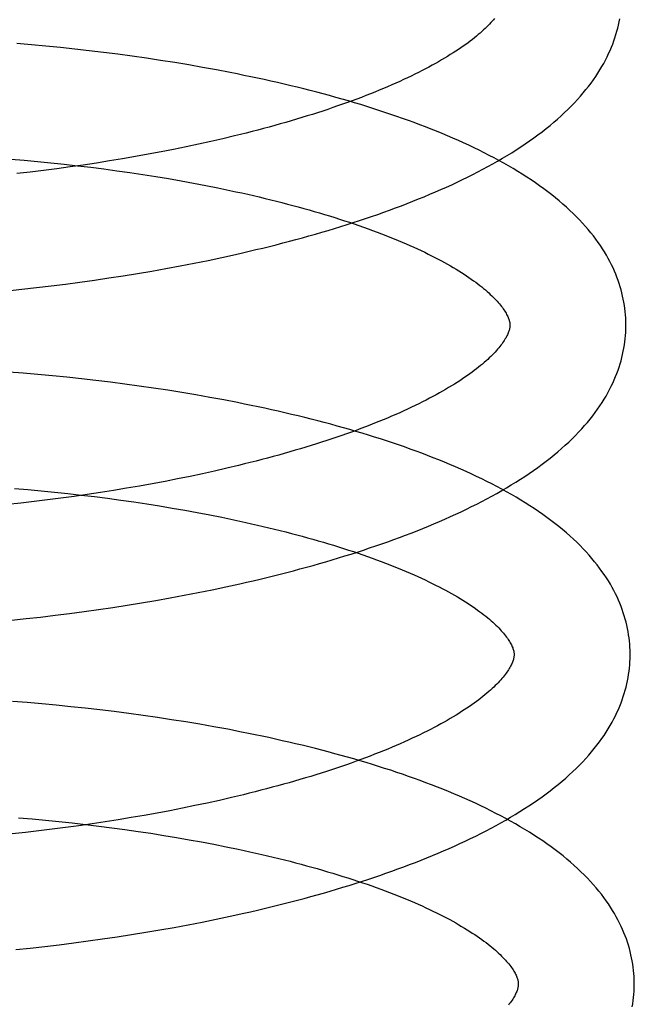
# Model space of a CAD drawing. Header units: inches. Extents: x 0 to 303, y 0 to 196.
# Tile 19 of 100: x 31.032 to 31.138, y 100.866 to 101.036. Entities that reach past the tile are written whole.
import ezdxf

# ---------------------------------------------------------------- set-up
doc = ezdxf.new("R2010")
doc.units = ezdxf.units.IN
doc.header["$LTSCALE"] = 16.67597
doc.header["$MEASUREMENT"] = 0
doc.linetypes.add('HIDDEN', pattern=[0.2, 0.1, -0.1])
doc.layers.add('DEFAULT_2', color=8, linetype='HIDDEN')

msp = doc.modelspace()

# ---------------------------------------------------------------- linework, layer by layer
at = {"layer": 'DEFAULT_2', "color": 8, "linetype": 'HIDDEN'}
for p, q in [((31.03438, 101.03133), (31.03189, 101.03154)), ((31.03687, 101.0311), (31.03438, 101.03133)), ((31.03937, 101.03085), (31.03687, 101.0311)), ((31.04185, 101.03059), (31.03937, 101.03085)), ((31.04434, 101.03031), (31.04185, 101.03059)), ((31.04682, 101.03001), (31.04434, 101.03031)), ((31.04929, 101.0297), (31.04682, 101.03001)), ((31.05175, 101.02936), (31.04929, 101.0297)), ((31.05421, 101.02901), (31.05175, 101.02936)), ((31.05665, 101.02865), (31.05421, 101.02901)), ((31.05908, 101.02826), (31.05665, 101.02865)), ((31.0615, 101.02786), (31.05908, 101.02826)), ((31.0639, 101.02744), (31.0615, 101.02786)), ((31.06629, 101.027), (31.0639, 101.02744)), ((31.06318, 101.01419), (31.06105, 101.01373)), ((31.06528, 101.01465), (31.06318, 101.01419)), ((31.06735, 101.01513), (31.06528, 101.01465)), ((31.0694, 101.01562), (31.06735, 101.01513)), ((31.05453, 101.01246), (31.05232, 101.01206)), ((31.05673, 101.01287), (31.05453, 101.01246)), ((31.0589, 101.0133), (31.05673, 101.01287)), ((31.06105, 101.01373), (31.0589, 101.0133)), ((31.03081, 101.01165), (31.03312, 101.01145)), ((31.03312, 101.01145), (31.03543, 101.01124)), ((31.03543, 101.01124), (31.03773, 101.01101)), ((31.03773, 101.01101), (31.04003, 101.01076)), ((31.04003, 101.01076), (31.04232, 101.0105)), ((31.04332, 101.01061), (31.04104, 101.01029)), ((31.04559, 101.01095), (31.04332, 101.01061)), ((31.04785, 101.01131), (31.04559, 101.01095)), ((31.05009, 101.01168), (31.04785, 101.01131)), ((31.05232, 101.01206), (31.05009, 101.01168)), ((31.03416, 101.0094), (31.03185, 101.00913)), ((31.03646, 101.00968), (31.03416, 101.0094)), ((31.03875, 101.00997), (31.03646, 101.00968)), ((31.04104, 101.01029), (31.03875, 101.00997)), ((31.04232, 101.0105), (31.0446, 101.01022)), ((31.0446, 101.01022), (31.04687, 101.00993)), ((31.04687, 101.00993), (31.04913, 101.00963)), ((31.04913, 101.00963), (31.05137, 101.00931)), ((31.05137, 101.00931), (31.0536, 101.00897)), ((31.0536, 101.00897), (31.05581, 101.00862)), ((31.05581, 101.00862), (31.058, 101.00826)), ((31.058, 101.00826), (31.06017, 101.00788)), ((31.06017, 101.00788), (31.06232, 101.00749)), ((31.06232, 101.00749), (31.06444, 101.00708)), ((31.06444, 101.00708), (31.06654, 101.00666)), ((31.06, 100.99322), (31.06242, 100.99369)), ((31.06242, 100.99369), (31.06482, 100.99418)), ((31.06482, 100.99418), (31.06721, 100.99469)), ((31.06721, 100.99469), (31.06958, 100.99521)), ((31.0502, 100.99152), (31.05267, 100.99192)), ((31.05267, 100.99192), (31.05513, 100.99234)), ((31.05513, 100.99234), (31.05757, 100.99277)), ((31.05757, 100.99277), (31.06, 100.99322)), ((31.04026, 100.99009), (31.04275, 100.99042)), ((31.04275, 100.99042), (31.04524, 100.99077)), ((31.04524, 100.99077), (31.04773, 100.99114)), ((31.04773, 100.99114), (31.0502, 100.99152)), ((31.03025, 100.98894), (31.03275, 100.9892)), ((31.03275, 100.9892), (31.03526, 100.98948)), ((31.03526, 100.98948), (31.03776, 100.98978)), ((31.03776, 100.98978), (31.04026, 100.99009)), ((31.03298, 100.97472), (31.03048, 100.97492)), ((31.03549, 100.9745), (31.03298, 100.97472)), ((31.03799, 100.97427), (31.03549, 100.9745)), ((31.0405, 100.97402), (31.03799, 100.97427)), ((31.043, 100.97375), (31.0405, 100.97402)), ((31.0455, 100.97347), (31.043, 100.97375)), ((31.04799, 100.97316), (31.0455, 100.97347)), ((31.05047, 100.97284), (31.04799, 100.97316)), ((31.05295, 100.97251), (31.05047, 100.97284)), ((31.05541, 100.97215), (31.05295, 100.97251)), ((31.05787, 100.97178), (31.05541, 100.97215)), ((31.06031, 100.97139), (31.05787, 100.97178)), ((31.06274, 100.97098), (31.06031, 100.97139)), ((31.06515, 100.97055), (31.06274, 100.97098)), ((31.06754, 100.97011), (31.06515, 100.97055)), ((31.06804, 100.95833), (31.06596, 100.95785)), ((31.07009, 100.95882), (31.06804, 100.95833)), ((31.05958, 100.9565), (31.05741, 100.95607)), ((31.06173, 100.95694), (31.05958, 100.9565)), ((31.06386, 100.95739), (31.06173, 100.95694)), ((31.06596, 100.95785), (31.06386, 100.95739)), ((31.03145, 100.95487), (31.03376, 100.95467)), ((31.03376, 100.95467), (31.03607, 100.95445)), ((31.05078, 100.95488), (31.04853, 100.95451)), ((31.05301, 100.95526), (31.05078, 100.95488)), ((31.05522, 100.95566), (31.05301, 100.95526)), ((31.05741, 100.95607), (31.05522, 100.95566)), ((31.03715, 100.95288), (31.03484, 100.9526)), ((31.03607, 100.95445), (31.03838, 100.95422)), ((31.03944, 100.95318), (31.03715, 100.95288)), ((31.03838, 100.95422), (31.04067, 100.95398)), ((31.04173, 100.95349), (31.03944, 100.95318)), ((31.04067, 100.95398), (31.04297, 100.95372)), ((31.04401, 100.95382), (31.04173, 100.95349)), ((31.04297, 100.95372), (31.04525, 100.95344)), ((31.04628, 100.95416), (31.04401, 100.95382)), ((31.04525, 100.95344), (31.04752, 100.95315)), ((31.04853, 100.95451), (31.04628, 100.95416)), ((31.04752, 100.95315), (31.04978, 100.95284)), ((31.04978, 100.95284), (31.05203, 100.95252)), ((31.03254, 100.95234), (31.03023, 100.95209)), ((31.03484, 100.9526), (31.03254, 100.95234)), ((31.05203, 100.95252), (31.05426, 100.95219)), ((31.05426, 100.95219), (31.05647, 100.95184)), ((31.05647, 100.95184), (31.05866, 100.95148)), ((31.05866, 100.95148), (31.06083, 100.9511)), ((31.06083, 100.9511), (31.06298, 100.95071)), ((31.06298, 100.95071), (31.06511, 100.9503)), ((31.06511, 100.9503), (31.06721, 100.94988)), ((31.06552, 100.93739), (31.06791, 100.93789)), ((31.06791, 100.93789), (31.07028, 100.93841)), ((31.05583, 100.93554), (31.05827, 100.93598)), ((31.05827, 100.93598), (31.0607, 100.93643)), ((31.0607, 100.93643), (31.06312, 100.9369)), ((31.06312, 100.9369), (31.06552, 100.93739)), ((31.04594, 100.93398), (31.04842, 100.93434)), ((31.04842, 100.93434), (31.0509, 100.93472)), ((31.0509, 100.93472), (31.05337, 100.93512)), ((31.05337, 100.93512), (31.05583, 100.93554)), ((31.03346, 100.93241), (31.03596, 100.93269)), ((31.03596, 100.93269), (31.03846, 100.93298)), ((31.03846, 100.93298), (31.04096, 100.9333)), ((31.04096, 100.9333), (31.04345, 100.93363)), ((31.04345, 100.93363), (31.04594, 100.93398)), ((31.03095, 100.93215), (31.03346, 100.93241)), ((31.03365, 100.91793), (31.03114, 100.91813)), ((31.03616, 100.91772), (31.03365, 100.91793)), ((31.03866, 100.91748), (31.03616, 100.91772)), ((31.04117, 100.91723), (31.03866, 100.91748)), ((31.04367, 100.91697), (31.04117, 100.91723)), ((31.04617, 100.91668), (31.04367, 100.91697)), ((31.04866, 100.91638), (31.04617, 100.91668)), ((31.05115, 100.91606), (31.04866, 100.91638)), ((31.05362, 100.91572), (31.05115, 100.91606)), ((31.05609, 100.91537), (31.05362, 100.91572)), ((31.05855, 100.91499), (31.05609, 100.91537)), ((31.06099, 100.9146), (31.05855, 100.91499)), ((31.06342, 100.91419), (31.06099, 100.9146)), ((31.06583, 100.91377), (31.06342, 100.91419)), ((31.06823, 100.91333), (31.06583, 100.91377)), ((31.07091, 100.90205), (31.06886, 100.90156)), ((31.06468, 100.90062), (31.06256, 100.90017)), ((31.06679, 100.90108), (31.06468, 100.90062)), ((31.06886, 100.90156), (31.06679, 100.90108)), ((31.05604, 100.89889), (31.05383, 100.89849)), ((31.05823, 100.8993), (31.05604, 100.89889)), ((31.06041, 100.89973), (31.05823, 100.8993)), ((31.06256, 100.90017), (31.06041, 100.89973)), ((31.03218, 100.89807), (31.03449, 100.89787)), ((31.03449, 100.89787), (31.0368, 100.89766)), ((31.0368, 100.89766), (31.03911, 100.89743)), ((31.03911, 100.89743), (31.04141, 100.89718)), ((31.04141, 100.89718), (31.0437, 100.89692)), ((31.04483, 100.89704), (31.04255, 100.89671)), ((31.0437, 100.89692), (31.04598, 100.89665)), ((31.0471, 100.89738), (31.04483, 100.89704)), ((31.04935, 100.89774), (31.0471, 100.89738)), ((31.0516, 100.89811), (31.04935, 100.89774)), ((31.05383, 100.89849), (31.0516, 100.89811)), ((31.03336, 100.89556), (31.03105, 100.89531)), ((31.03566, 100.89582), (31.03336, 100.89556)), ((31.03796, 100.8961), (31.03566, 100.89582)), ((31.04026, 100.8964), (31.03796, 100.8961)), ((31.04255, 100.89671), (31.04026, 100.8964)), ((31.04598, 100.89665), (31.04825, 100.89636)), ((31.04825, 100.89636), (31.05051, 100.89605)), ((31.05051, 100.89605), (31.05276, 100.89573)), ((31.05276, 100.89573), (31.05499, 100.8954)), ((31.05499, 100.8954), (31.0572, 100.89505)), ((31.0572, 100.89505), (31.05939, 100.89468)), ((31.05939, 100.89468), (31.06156, 100.8943)), ((31.06156, 100.8943), (31.06371, 100.89391)), ((31.06371, 100.89391), (31.06584, 100.89351)), ((31.06584, 100.89351), (31.06794, 100.89309)), ((31.06863, 100.8811), (31.07099, 100.88162)), ((31.06142, 100.87964), (31.06384, 100.88011)), ((31.06384, 100.88011), (31.06624, 100.88059)), ((31.06624, 100.88059), (31.06863, 100.8811)), ((31.05162, 100.87793), (31.05409, 100.87833)), ((31.05409, 100.87833), (31.05654, 100.87875)), ((31.05654, 100.87875), (31.05899, 100.87919)), ((31.05899, 100.87919), (31.06142, 100.87964)), ((31.03917, 100.87619), (31.04167, 100.87651)), ((31.04167, 100.87651), (31.04417, 100.87684)), ((31.04417, 100.87684), (31.04666, 100.87719)), ((31.04666, 100.87719), (31.04914, 100.87755)), ((31.04914, 100.87755), (31.05162, 100.87793)), ((31.03167, 100.87536), (31.03417, 100.87562)), ((31.03417, 100.87562), (31.03667, 100.8759)), ((31.03667, 100.8759), (31.03917, 100.87619))]:
    msp.add_line(p, q, dxfattribs=at)
for points in [[(31.11422, 101.03588), (31.11402, 101.03565), (31.11382, 101.03541), (31.1136, 101.03517), (31.11337, 101.03492), (31.11312, 101.03468), (31.11287, 101.03442), (31.1126, 101.03417), (31.11232, 101.0339), (31.11203, 101.03364), (31.11173, 101.03337), (31.11141, 101.0331), (31.11108, 101.03283), (31.11074, 101.03255), (31.11039, 101.03227), (31.11002, 101.03199), (31.10964, 101.0317), (31.10924, 101.03141), (31.10883, 101.03112), (31.10841, 101.03083), (31.10797, 101.03053), (31.10753, 101.03024), (31.10706, 101.02994), (31.10659, 101.02964), (31.1061, 101.02934), (31.1056, 101.02903), (31.10509, 101.02873), (31.10456, 101.02842), (31.10401, 101.02812), (31.10346, 101.02781), (31.10289, 101.0275), (31.1023, 101.02719), (31.10171, 101.02688), (31.1011, 101.02657), (31.10048, 101.02626), (31.09984, 101.02595), (31.09919, 101.02564), (31.09853, 101.02533), (31.09786, 101.02503), (31.09718, 101.02472), (31.09648, 101.02441), (31.09577, 101.0241), (31.09505, 101.0238), (31.09431, 101.02349), (31.09357, 101.02318), (31.09281, 101.02288), (31.09204, 101.02258), (31.09125, 101.02228), (31.09046, 101.02198), (31.08965, 101.02168), (31.08884, 101.02138), (31.08801, 101.02108), (31.08717, 101.02079), (31.08632, 101.0205), (31.08546, 101.02021), (31.08459, 101.01992), (31.08371, 101.01963), (31.08282, 101.01935), (31.08192, 101.01907), (31.08101, 101.01878), (31.08009, 101.01851), (31.07917, 101.01823), (31.07823, 101.01796), (31.07728, 101.01769), (31.07633, 101.01742), (31.07536, 101.01715), (31.07439, 101.01689), (31.07341, 101.01663), (31.07242, 101.01637), (31.07142, 101.01612), (31.07041, 101.01587), (31.0694, 101.01562)], [(31.06958, 100.99521), (31.07075, 100.99548), (31.07193, 100.99575), (31.07309, 100.99602), (31.07425, 100.9963), (31.07541, 100.99659), (31.07656, 100.99688), (31.0777, 100.99717), (31.07884, 100.99747), (31.07997, 100.99777), (31.0811, 100.99808), (31.08222, 100.99839), (31.08333, 100.9987), (31.08444, 100.99902), (31.08554, 100.99935), (31.08663, 100.99968), (31.08772, 101.00001), (31.0888, 101.00035), (31.08987, 101.00069), (31.09093, 101.00104), (31.09199, 101.00139), (31.09303, 101.00174), (31.09407, 101.0021), (31.09511, 101.00247), (31.09613, 101.00284), (31.09715, 101.00321), (31.09815, 101.00359), (31.09915, 101.00397), (31.10015, 101.00436), (31.10113, 101.00476), (31.1021, 101.00515), (31.10307, 101.00556), (31.10403, 101.00597), (31.10497, 101.00638), (31.10591, 101.0068), (31.10684, 101.00722), (31.10776, 101.00765), (31.10867, 101.00809), (31.10956, 101.00853), (31.11045, 101.00897), (31.11133, 101.00942), (31.1122, 101.00988), (31.11306, 101.01034), (31.1139, 101.01081), (31.11474, 101.01129), (31.11556, 101.01177), (31.11637, 101.01225), (31.11717, 101.01274), (31.11796, 101.01324), (31.11873, 101.01375), (31.1195, 101.01426), (31.12024, 101.01477), (31.12098, 101.01529), (31.1217, 101.01582), (31.1224, 101.01635), (31.12309, 101.01689), (31.12377, 101.01743), (31.12442, 101.01798), (31.12506, 101.01853), (31.12568, 101.01909), (31.12629, 101.01965), (31.12687, 101.02021), (31.12743, 101.02077), (31.12798, 101.02133), (31.12851, 101.0219), (31.12901, 101.02247), (31.1295, 101.02304), (31.12997, 101.02361), (31.13042, 101.02417), (31.13085, 101.02474), (31.13126, 101.02531), (31.13165, 101.02588), (31.13202, 101.02645), (31.13238, 101.02701), (31.13271, 101.02757), (31.13303, 101.02814), (31.13333, 101.02869), (31.13361, 101.02925), (31.13388, 101.02981), (31.13412, 101.03036), (31.13436, 101.03091), (31.13458, 101.03147), (31.13478, 101.03202), (31.13497, 101.03256), (31.13514, 101.03311), (31.1353, 101.03366), (31.13544, 101.0342), (31.13557, 101.03475), (31.13569, 101.03529), (31.13579, 101.03584)], [(31.13686, 100.98328), (31.13685, 100.98373), (31.13683, 100.98427), (31.13679, 100.98481), (31.13674, 100.98534), (31.13668, 100.98588), (31.1366, 100.98641), (31.13651, 100.98695), (31.13641, 100.98749), (31.13629, 100.98802), (31.13617, 100.98856), (31.13602, 100.9891), (31.13587, 100.98964), (31.1357, 100.99018), (31.13551, 100.99072), (31.13531, 100.99126), (31.1351, 100.9918), (31.13487, 100.99234), (31.13463, 100.99288), (31.13436, 100.99343), (31.13409, 100.99397), (31.1338, 100.99452), (31.13349, 100.99507), (31.13316, 100.99562), (31.13281, 100.99617), (31.13245, 100.99672), (31.13207, 100.99727), (31.13167, 100.99783), (31.13125, 100.99838), (31.13081, 100.99894), (31.13036, 100.99949), (31.12988, 101.00004), (31.12938, 101.0006), (31.12887, 101.00115), (31.12833, 101.0017), (31.12778, 101.00225), (31.1272, 101.0028), (31.12661, 101.00335), (31.126, 101.00389), (31.12537, 101.00442), (31.12472, 101.00496), (31.12406, 101.00549), (31.12338, 101.00601), (31.12269, 101.00653), (31.12198, 101.00704), (31.12125, 101.00755), (31.12051, 101.00805), (31.11976, 101.00854), (31.11899, 101.00903), (31.11821, 101.00952), (31.11742, 101.00999), (31.11662, 101.01046), (31.1158, 101.01093), (31.11497, 101.01139), (31.11413, 101.01184), (31.11328, 101.01228), (31.11242, 101.01272), (31.11155, 101.01316), (31.11067, 101.01359), (31.10978, 101.01401), (31.10888, 101.01442), (31.10797, 101.01484), (31.10705, 101.01524), (31.10612, 101.01564), (31.10518, 101.01603), (31.10423, 101.01642), (31.10328, 101.01681), (31.10231, 101.01719), (31.10134, 101.01756), (31.10035, 101.01793), (31.09936, 101.01829), (31.09836, 101.01865), (31.09735, 101.019), (31.09634, 101.01935), (31.09531, 101.01969), (31.09428, 101.02003), (31.09324, 101.02036), (31.0922, 101.02069), (31.09114, 101.02102), (31.09008, 101.02134), (31.08901, 101.02165), (31.08793, 101.02196), (31.08685, 101.02227), (31.08576, 101.02257), (31.08466, 101.02287), (31.08356, 101.02316), (31.08244, 101.02345), (31.08133, 101.02373), (31.0802, 101.02401), (31.07907, 101.02428), (31.07794, 101.02455), (31.0768, 101.02482), (31.07565, 101.02508), (31.0745, 101.02533), (31.07334, 101.02558), (31.07218, 101.02583), (31.07101, 101.02607), (31.06983, 101.02631), (31.06866, 101.02655), (31.06629, 101.027)], [(31.06654, 101.00666), (31.06861, 101.00623), (31.06964, 101.00601), (31.07066, 101.00579), (31.07167, 101.00556), (31.07267, 101.00533), (31.07366, 101.0051), (31.07465, 101.00486), (31.07563, 101.00462), (31.0766, 101.00438), (31.07756, 101.00414), (31.07851, 101.00389), (31.07945, 101.00364), (31.08039, 101.00339), (31.08131, 101.00314), (31.08223, 101.00288), (31.08313, 101.00262), (31.08403, 101.00236), (31.08492, 101.00209), (31.08579, 101.00183), (31.08666, 101.00156), (31.08751, 101.00129), (31.08836, 101.00101), (31.08919, 101.00074), (31.09001, 101.00046), (31.09082, 101.00018), (31.09162, 100.9999), (31.09241, 100.99962), (31.09319, 100.99934), (31.09395, 100.99905), (31.0947, 100.99877), (31.09545, 100.99848), (31.09617, 100.99819), (31.09689, 100.9979), (31.09759, 100.99761), (31.09828, 100.99732), (31.09896, 100.99703), (31.09963, 100.99674), (31.10028, 100.99645), (31.10092, 100.99615), (31.10155, 100.99586), (31.10217, 100.99556), (31.10277, 100.99527), (31.10336, 100.99498), (31.10394, 100.99468), (31.1045, 100.99439), (31.10505, 100.9941), (31.10558, 100.9938), (31.1061, 100.99351), (31.10661, 100.99322), (31.1071, 100.99293), (31.10759, 100.99265), (31.10805, 100.99236), (31.10851, 100.99208), (31.10895, 100.99179), (31.10938, 100.99151), (31.10979, 100.99123), (31.11019, 100.99095), (31.11058, 100.99067), (31.11096, 100.9904), (31.11132, 100.99013), (31.11166, 100.98986), (31.112, 100.98959), (31.11232, 100.98933), (31.11263, 100.98907), (31.11293, 100.98882), (31.11321, 100.98856), (31.11348, 100.98831), (31.11374, 100.98807), (31.11399, 100.98782), (31.11423, 100.98758), (31.11445, 100.98735), (31.11466, 100.98712), (31.11486, 100.98689), (31.11505, 100.98667), (31.11523, 100.98645), (31.1154, 100.98624), (31.11556, 100.98603), (31.11571, 100.98583), (31.11584, 100.98563), (31.11597, 100.98543), (31.11609, 100.98524), (31.1162, 100.98505), (31.1163, 100.98486), (31.1164, 100.98468), (31.11648, 100.98451), (31.11655, 100.98434), (31.11662, 100.98418), (31.11667, 100.98403), (31.11672, 100.98389), (31.11676, 100.98375), (31.11679, 100.98361), (31.11682, 100.98349), (31.11684, 100.98337), (31.11685, 100.98325), (31.11686, 100.98313), (31.11686, 100.98303)], [(31.11686, 100.98303), (31.11686, 100.98292), (31.11685, 100.9828), (31.11684, 100.98268), (31.11683, 100.98255), (31.1168, 100.98242), (31.11677, 100.98228), (31.11673, 100.98214), (31.11669, 100.98199), (31.11663, 100.98183), (31.11657, 100.98167), (31.1165, 100.9815), (31.11642, 100.98132), (31.11633, 100.98114), (31.11624, 100.98096), (31.11613, 100.98077), (31.11601, 100.98057), (31.11589, 100.98038), (31.11576, 100.98017), (31.11561, 100.97996), (31.11546, 100.97975), (31.11529, 100.97953), (31.11512, 100.97931), (31.11493, 100.97908), (31.11474, 100.97885), (31.11453, 100.97861), (31.11431, 100.97837), (31.11408, 100.97812), (31.11384, 100.97788), (31.11358, 100.97762), (31.11331, 100.97736), (31.11303, 100.9771), (31.11274, 100.97684), (31.11244, 100.97657), (31.11212, 100.9763), (31.11179, 100.97603), (31.11145, 100.97575), (31.11109, 100.97547), (31.11072, 100.97518), (31.11034, 100.9749), (31.10994, 100.97461), (31.10954, 100.97432), (31.10911, 100.97402), (31.10868, 100.97373), (31.10823, 100.97343), (31.10777, 100.97313), (31.10729, 100.97283), (31.1068, 100.97253), (31.1063, 100.97223), (31.10578, 100.97192), (31.10525, 100.97162), (31.10471, 100.97131), (31.10415, 100.971), (31.10358, 100.9707), (31.103, 100.97039), (31.1024, 100.97008), (31.10179, 100.96977), (31.10117, 100.96946), (31.10054, 100.96915), (31.09989, 100.96884), (31.09923, 100.96853), (31.09855, 100.96822), (31.09787, 100.96791), (31.09717, 100.96761), (31.09646, 100.9673), (31.09574, 100.96699), (31.095, 100.96669), (31.09426, 100.96638), (31.0935, 100.96608), (31.09273, 100.96578), (31.09194, 100.96547), (31.09115, 100.96517), (31.09034, 100.96487), (31.08953, 100.96458), (31.0887, 100.96428), (31.08786, 100.96399), (31.08701, 100.9637), (31.08615, 100.96341), (31.08528, 100.96312), (31.0844, 100.96283), (31.08351, 100.96255), (31.08261, 100.96226), (31.0817, 100.96198), (31.08078, 100.96171), (31.07985, 100.96143), (31.07891, 100.96116), (31.07797, 100.96089), (31.07701, 100.96062), (31.07605, 100.96035), (31.07507, 100.96009), (31.07409, 100.95983), (31.0731, 100.95957), (31.0721, 100.95932), (31.0711, 100.95907), (31.07009, 100.95882)], [(31.07028, 100.93841), (31.07145, 100.93868), (31.07262, 100.93895), (31.07379, 100.93923), (31.07495, 100.93951), (31.07611, 100.93979), (31.07726, 100.94008), (31.0784, 100.94037), (31.07954, 100.94067), (31.08067, 100.94097), (31.0818, 100.94128), (31.08292, 100.94159), (31.08403, 100.94191), (31.08514, 100.94223), (31.08624, 100.94255), (31.08733, 100.94288), (31.08842, 100.94321), (31.08949, 100.94355), (31.09056, 100.94389), (31.09163, 100.94424), (31.09268, 100.94459), (31.09373, 100.94494), (31.09477, 100.9453), (31.09581, 100.94567), (31.09683, 100.94604), (31.09785, 100.94641), (31.09885, 100.94679), (31.09985, 100.94717), (31.10085, 100.94756), (31.10183, 100.94796), (31.1028, 100.94835), (31.10377, 100.94876), (31.10473, 100.94917), (31.10567, 100.94958), (31.10661, 100.95), (31.10754, 100.95042), (31.10846, 100.95085), (31.10937, 100.95129), (31.11026, 100.95173), (31.11115, 100.95217), (31.11203, 100.95262), (31.1129, 100.95308), (31.11375, 100.95354), (31.1146, 100.95401), (31.11544, 100.95448), (31.11626, 100.95496), (31.11707, 100.95545), (31.11787, 100.95594), (31.11866, 100.95644), (31.11944, 100.95694), (31.1202, 100.95745), (31.12095, 100.95797), (31.12168, 100.95849), (31.1224, 100.95902), (31.12311, 100.95955), (31.1238, 100.96009), (31.12448, 100.96063), (31.12513, 100.96118), (31.12577, 100.96173), (31.1264, 100.96229), (31.127, 100.96285), (31.12759, 100.96341), (31.12815, 100.96397), (31.1287, 100.96454), (31.12923, 100.96511), (31.12974, 100.96568), (31.13023, 100.96625), (31.1307, 100.96682), (31.13115, 100.96739), (31.13157, 100.96796), (31.13198, 100.96853), (31.13238, 100.9691), (31.13275, 100.96966), (31.1331, 100.97023), (31.13343, 100.97079), (31.13375, 100.97135), (31.13405, 100.97191), (31.13433, 100.97247), (31.1346, 100.97302), (31.13485, 100.97358), (31.13508, 100.97413), (31.1353, 100.97468), (31.1355, 100.97523), (31.13569, 100.97578), (31.13586, 100.97633), (31.13602, 100.97687), (31.13616, 100.97742), (31.13629, 100.97796), (31.13641, 100.97851), (31.13651, 100.97905), (31.1366, 100.97959), (31.13668, 100.98013), (31.13674, 100.98067), (31.13679, 100.98121), (31.13683, 100.98175), (31.13685, 100.98229), (31.13686, 100.98283), (31.13686, 100.98328)], [(31.13758, 100.92649), (31.13757, 100.92695), (31.13755, 100.92748), (31.13751, 100.92802), (31.13746, 100.92856), (31.13739, 100.9291), (31.13732, 100.92964), (31.13723, 100.93018), (31.13712, 100.93072), (31.13701, 100.93126), (31.13688, 100.9318), (31.13673, 100.93234), (31.13658, 100.93288), (31.1364, 100.93342), (31.13622, 100.93397), (31.13602, 100.93451), (31.1358, 100.93505), (31.13557, 100.9356), (31.13532, 100.93615), (31.13506, 100.93669), (31.13478, 100.93724), (31.13448, 100.93779), (31.13417, 100.93834), (31.13384, 100.9389), (31.13349, 100.93945), (31.13312, 100.94001), (31.13273, 100.94056), (31.13233, 100.94112), (31.1319, 100.94168), (31.13146, 100.94223), (31.131, 100.94279), (31.13052, 100.94335), (31.13001, 100.94391), (31.12949, 100.94446), (31.12895, 100.94502), (31.12839, 100.94557), (31.1278, 100.94612), (31.1272, 100.94667), (31.12659, 100.94721), (31.12595, 100.94775), (31.1253, 100.94828), (31.12463, 100.94881), (31.12394, 100.94934), (31.12324, 100.94986), (31.12252, 100.95037), (31.12179, 100.95088), (31.12104, 100.95138), (31.12028, 100.95188), (31.11951, 100.95237), (31.11872, 100.95285), (31.11792, 100.95333), (31.11711, 100.9538), (31.11628, 100.95427), (31.11545, 100.95473), (31.1146, 100.95518), (31.11374, 100.95563), (31.11288, 100.95607), (31.112, 100.9565), (31.11111, 100.95693), (31.11021, 100.95735), (31.1093, 100.95777), (31.10838, 100.95818), (31.10746, 100.95859), (31.10652, 100.95899), (31.10557, 100.95938), (31.10461, 100.95977), (31.10365, 100.96015), (31.10267, 100.96053), (31.10169, 100.96091), (31.10069, 100.96128), (31.09969, 100.96164), (31.09869, 100.962), (31.09767, 100.96235), (31.09665, 100.9627), (31.09561, 100.96304), (31.09457, 100.96338), (31.09352, 100.96371), (31.09247, 100.96404), (31.0914, 100.96437), (31.09033, 100.96468), (31.08925, 100.965), (31.08817, 100.96531), (31.08707, 100.96561), (31.08597, 100.96592), (31.08487, 100.96621), (31.08375, 100.9665), (31.08263, 100.96679), (31.08151, 100.96707), (31.08037, 100.96735), (31.07924, 100.96762), (31.07809, 100.96789), (31.07694, 100.96816), (31.07578, 100.96842), (31.07462, 100.96867), (31.07346, 100.96892), (31.07228, 100.96917), (31.07111, 100.96941), (31.06992, 100.96965), (31.06754, 100.97011)], [(31.06721, 100.94988), (31.06928, 100.94945), (31.07031, 100.94923), (31.07133, 100.94901), (31.07234, 100.94878), (31.07334, 100.94855), (31.07434, 100.94832), (31.07532, 100.94808), (31.0763, 100.94784), (31.07727, 100.9476), (31.07823, 100.94736), (31.07919, 100.94711), (31.08013, 100.94686), (31.08107, 100.94661), (31.08199, 100.94636), (31.08291, 100.9461), (31.08382, 100.94584), (31.08471, 100.94558), (31.0856, 100.94531), (31.08648, 100.94505), (31.08734, 100.94478), (31.0882, 100.94451), (31.08904, 100.94423), (31.08988, 100.94396), (31.0907, 100.94368), (31.09151, 100.9434), (31.09231, 100.94312), (31.0931, 100.94284), (31.09388, 100.94256), (31.09465, 100.94227), (31.0954, 100.94199), (31.09614, 100.9417), (31.09687, 100.94141), (31.09759, 100.94112), (31.09829, 100.94083), (31.09898, 100.94054), (31.09966, 100.94025), (31.10033, 100.93996), (31.10098, 100.93966), (31.10162, 100.93937), (31.10225, 100.93908), (31.10287, 100.93878), (31.10347, 100.93849), (31.10406, 100.93819), (31.10464, 100.9379), (31.1052, 100.93761), (31.10575, 100.93731), (31.10629, 100.93702), (31.10681, 100.93673), (31.10732, 100.93644), (31.10781, 100.93615), (31.10829, 100.93586), (31.10876, 100.93558), (31.10922, 100.93529), (31.10966, 100.93501), (31.11009, 100.93472), (31.1105, 100.93444), (31.1109, 100.93416), (31.11129, 100.93389), (31.11167, 100.93361), (31.11203, 100.93334), (31.11238, 100.93307), (31.11271, 100.93281), (31.11304, 100.93254), (31.11335, 100.93229), (31.11364, 100.93203), (31.11393, 100.93178), (31.1142, 100.93152), (31.11446, 100.93128), (31.11471, 100.93104), (31.11494, 100.9308), (31.11517, 100.93056), (31.11538, 100.93033), (31.11558, 100.9301), (31.11577, 100.92988), (31.11595, 100.92966), (31.11612, 100.92945), (31.11628, 100.92924), (31.11642, 100.92904), (31.11656, 100.92884), (31.11669, 100.92864), (31.11681, 100.92845), (31.11692, 100.92826), (31.11702, 100.92807), (31.11712, 100.92789), (31.1172, 100.92772), (31.11727, 100.92755), (31.11734, 100.92739), (31.11739, 100.92724), (31.11744, 100.9271), (31.11748, 100.92696), (31.11751, 100.92682), (31.11754, 100.9267), (31.11756, 100.92658), (31.11757, 100.92646), (31.11758, 100.92634), (31.11758, 100.92624)], [(31.11758, 100.92624), (31.11758, 100.92613), (31.11758, 100.92602), (31.11756, 100.9259), (31.11755, 100.92578), (31.11753, 100.92565), (31.1175, 100.92552), (31.11746, 100.92538), (31.11742, 100.92523), (31.11737, 100.92507), (31.11731, 100.92491), (31.11724, 100.92474), (31.11716, 100.92457), (31.11707, 100.92439), (31.11697, 100.9242), (31.11687, 100.92401), (31.11675, 100.92381), (31.11663, 100.92361), (31.1165, 100.92341), (31.11635, 100.9232), (31.1162, 100.92299), (31.11604, 100.92277), (31.11587, 100.92255), (31.11568, 100.92232), (31.11549, 100.92209), (31.11528, 100.92185), (31.11506, 100.92161), (31.11483, 100.92137), (31.11459, 100.92112), (31.11434, 100.92087), (31.11407, 100.92061), (31.11379, 100.92035), (31.1135, 100.92008), (31.1132, 100.91982), (31.11288, 100.91955), (31.11256, 100.91927), (31.11221, 100.91899), (31.11186, 100.91871), (31.11149, 100.91843), (31.11111, 100.91814), (31.11071, 100.91785), (31.11031, 100.91756), (31.10989, 100.91727), (31.10945, 100.91697), (31.109, 100.91668), (31.10854, 100.91638), (31.10807, 100.91608), (31.10758, 100.91578), (31.10708, 100.91548), (31.10657, 100.91517), (31.10604, 100.91487), (31.1055, 100.91456), (31.10494, 100.91425), (31.10437, 100.91394), (31.10379, 100.91363), (31.1032, 100.91332), (31.10259, 100.91301), (31.10197, 100.9127), (31.10133, 100.91239), (31.10069, 100.91209), (31.10003, 100.91178), (31.09935, 100.91147), (31.09867, 100.91116), (31.09797, 100.91085), (31.09726, 100.91054), (31.09654, 100.91024), (31.09581, 100.90993), (31.09506, 100.90963), (31.0943, 100.90932), (31.09353, 100.90902), (31.09275, 100.90872), (31.09196, 100.90842), (31.09115, 100.90812), (31.09034, 100.90782), (31.08951, 100.90752), (31.08867, 100.90723), (31.08782, 100.90694), (31.08697, 100.90665), (31.0861, 100.90636), (31.08522, 100.90607), (31.08433, 100.90579), (31.08343, 100.9055), (31.08252, 100.90522), (31.0816, 100.90494), (31.08067, 100.90467), (31.07973, 100.90439), (31.07879, 100.90412), (31.07783, 100.90386), (31.07687, 100.90359), (31.07589, 100.90333), (31.07491, 100.90307), (31.07392, 100.90281), (31.07293, 100.90255), (31.07192, 100.9023), (31.07091, 100.90205)], [(31.07099, 100.88162), (31.07217, 100.88189), (31.07334, 100.88216), (31.07451, 100.88243), (31.07567, 100.88271), (31.07682, 100.883), (31.07797, 100.88329), (31.07912, 100.88358), (31.08026, 100.88388), (31.08139, 100.88418), (31.08252, 100.88449), (31.08364, 100.8848), (31.08475, 100.88511), (31.08585, 100.88543), (31.08695, 100.88576), (31.08805, 100.88609), (31.08913, 100.88642), (31.09021, 100.88676), (31.09128, 100.8871), (31.09235, 100.88745), (31.0934, 100.8878), (31.09445, 100.88815), (31.09549, 100.88851), (31.09652, 100.88888), (31.09755, 100.88925), (31.09856, 100.88962), (31.09957, 100.89), (31.10057, 100.89038), (31.10156, 100.89077), (31.10255, 100.89116), (31.10352, 100.89156), (31.10449, 100.89196), (31.10544, 100.89237), (31.10639, 100.89279), (31.10733, 100.89321), (31.10825, 100.89363), (31.10917, 100.89406), (31.11008, 100.89449), (31.11098, 100.89493), (31.11187, 100.89538), (31.11275, 100.89583), (31.11361, 100.89629), (31.11447, 100.89675), (31.11532, 100.89722), (31.11615, 100.89769), (31.11698, 100.89817), (31.11779, 100.89866), (31.11859, 100.89915), (31.11938, 100.89965), (31.12015, 100.90015), (31.12091, 100.90066), (31.12166, 100.90117), (31.1224, 100.90169), (31.12312, 100.90222), (31.12382, 100.90275), (31.12451, 100.90329), (31.12518, 100.90383), (31.12584, 100.90438), (31.12648, 100.90493), (31.1271, 100.90548), (31.1277, 100.90604), (31.12829, 100.9066), (31.12886, 100.90717), (31.12941, 100.90774), (31.12994, 100.90831), (31.13045, 100.90888), (31.13094, 100.90945), (31.13141, 100.91002), (31.13186, 100.91059), (31.13229, 100.91116), (31.1327, 100.91172), (31.13309, 100.91229), (31.13346, 100.91286), (31.13381, 100.91342), (31.13415, 100.91399), (31.13446, 100.91455), (31.13476, 100.91511), (31.13505, 100.91566), (31.13531, 100.91622), (31.13556, 100.91677), (31.1358, 100.91733), (31.13601, 100.91788), (31.13622, 100.91843), (31.13641, 100.91898), (31.13658, 100.91953), (31.13674, 100.92007), (31.13688, 100.92062), (31.13701, 100.92116), (31.13713, 100.92171), (31.13723, 100.92225), (31.13732, 100.92279), (31.1374, 100.92334), (31.13746, 100.92388), (31.13751, 100.92442), (31.13755, 100.92496), (31.13757, 100.9255), (31.13758, 100.92604), (31.13758, 100.92649)], [(31.1383, 100.8697), (31.13829, 100.87015), (31.13827, 100.87069), (31.13823, 100.87123), (31.13818, 100.87177), (31.13811, 100.87231), (31.13804, 100.87285), (31.13795, 100.87339), (31.13784, 100.87393), (31.13773, 100.87447), (31.1376, 100.87501), (31.13745, 100.87555), (31.1373, 100.87609), (31.13712, 100.87664), (31.13694, 100.87718), (31.13673, 100.87772), (31.13652, 100.87827), (31.13629, 100.87881), (31.13604, 100.87936), (31.13577, 100.87991), (31.13549, 100.88046), (31.1352, 100.88101), (31.13488, 100.88156), (31.13455, 100.88211), (31.1342, 100.88266), (31.13384, 100.88322), (31.13345, 100.88378), (31.13304, 100.88433), (31.13262, 100.88489), (31.13218, 100.88545), (31.13171, 100.88601), (31.13123, 100.88656), (31.13073, 100.88712), (31.13021, 100.88767), (31.12967, 100.88823), (31.1291, 100.88878), (31.12852, 100.88933), (31.12792, 100.88987), (31.12731, 100.89042), (31.12667, 100.89096), (31.12602, 100.89149), (31.12535, 100.89202), (31.12466, 100.89255), (31.12396, 100.89307), (31.12324, 100.89358), (31.12251, 100.89409), (31.12176, 100.89459), (31.121, 100.89509), (31.12022, 100.89558), (31.11943, 100.89607), (31.11863, 100.89654), (31.11782, 100.89702), (31.11699, 100.89748), (31.11616, 100.89794), (31.11531, 100.8984), (31.11445, 100.89884), (31.11358, 100.89928), (31.11271, 100.89972), (31.11182, 100.90015), (31.11092, 100.90057), (31.11001, 100.90098), (31.10909, 100.9014), (31.10816, 100.9018), (31.10722, 100.9022), (31.10627, 100.9026), (31.10532, 100.90299), (31.10435, 100.90337), (31.10337, 100.90375), (31.10239, 100.90412), (31.1014, 100.90449), (31.1004, 100.90485), (31.09939, 100.90521), (31.09837, 100.90557), (31.09735, 100.90591), (31.09631, 100.90626), (31.09527, 100.9066), (31.09422, 100.90693), (31.09316, 100.90726), (31.0921, 100.90758), (31.09103, 100.9079), (31.08995, 100.90822), (31.08886, 100.90853), (31.08777, 100.90883), (31.08667, 100.90913), (31.08556, 100.90943), (31.08445, 100.90972), (31.08333, 100.91001), (31.0822, 100.91029), (31.08107, 100.91057), (31.07993, 100.91084), (31.07878, 100.91111), (31.07763, 100.91137), (31.07647, 100.91163), (31.07531, 100.91189), (31.07414, 100.91214), (31.07297, 100.91238), (31.07179, 100.91263), (31.07061, 100.91286), (31.06823, 100.91333)], [(31.06794, 100.89309), (31.07001, 100.89266), (31.07104, 100.89244), (31.07205, 100.89221), (31.07307, 100.89199), (31.07407, 100.89176), (31.07506, 100.89153), (31.07605, 100.89129), (31.07703, 100.89105), (31.078, 100.89081), (31.07896, 100.89057), (31.07992, 100.89032), (31.08086, 100.89007), (31.08179, 100.88982), (31.08272, 100.88956), (31.08364, 100.88931), (31.08454, 100.88905), (31.08544, 100.88878), (31.08633, 100.88852), (31.0872, 100.88825), (31.08807, 100.88798), (31.08892, 100.88771), (31.08977, 100.88744), (31.0906, 100.88717), (31.09143, 100.88689), (31.09224, 100.88661), (31.09304, 100.88633), (31.09383, 100.88605), (31.0946, 100.88576), (31.09537, 100.88548), (31.09612, 100.88519), (31.09686, 100.88491), (31.09759, 100.88462), (31.09831, 100.88433), (31.09901, 100.88404), (31.09971, 100.88375), (31.10039, 100.88346), (31.10105, 100.88316), (31.10171, 100.88287), (31.10235, 100.88258), (31.10298, 100.88228), (31.10359, 100.88199), (31.1042, 100.8817), (31.10479, 100.8814), (31.10536, 100.88111), (31.10593, 100.88081), (31.10648, 100.88052), (31.10701, 100.88023), (31.10753, 100.87994), (31.10804, 100.87965), (31.10853, 100.87936), (31.10902, 100.87907), (31.10948, 100.87878), (31.10994, 100.8785), (31.11038, 100.87821), (31.11081, 100.87793), (31.11122, 100.87765), (31.11163, 100.87737), (31.11201, 100.8771), (31.11239, 100.87682), (31.11275, 100.87655), (31.1131, 100.87628), (31.11344, 100.87602), (31.11376, 100.87575), (31.11407, 100.87549), (31.11436, 100.87524), (31.11465, 100.87498), (31.11492, 100.87473), (31.11518, 100.87449), (31.11543, 100.87424), (31.11566, 100.874), (31.11589, 100.87377), (31.1161, 100.87354), (31.1163, 100.87331), (31.11649, 100.87309), (31.11667, 100.87287), (31.11684, 100.87266), (31.117, 100.87245), (31.11714, 100.87225), (31.11728, 100.87204), (31.11741, 100.87185), (31.11753, 100.87166), (31.11764, 100.87147), (31.11774, 100.87128), (31.11784, 100.8711), (31.11792, 100.87093), (31.11799, 100.87076), (31.11806, 100.8706), (31.11811, 100.87045), (31.11816, 100.8703), (31.1182, 100.87016), (31.11823, 100.87003), (31.11826, 100.86991), (31.11828, 100.86979), (31.11829, 100.86967), (31.1183, 100.86955), (31.1183, 100.86945)], [(31.13795, 100.86546), (31.13804, 100.866), (31.13812, 100.86655), (31.13818, 100.86709), (31.13823, 100.86763), (31.13827, 100.86817), (31.13829, 100.86871), (31.1383, 100.86925), (31.1383, 100.8697)], [(31.1183, 100.86945), (31.1183, 100.86934), (31.1183, 100.86922), (31.11828, 100.86911), (31.11827, 100.86898), (31.11825, 100.86886), (31.11822, 100.86872), (31.11818, 100.86858), (31.11814, 100.86844), (31.11809, 100.86828), (31.11803, 100.86812), (31.11796, 100.86795), (31.11788, 100.86778), (31.11779, 100.8676), (31.11769, 100.86741), (31.11759, 100.86722), (31.11747, 100.86702), (31.11735, 100.86682), (31.11722, 100.86662), (31.11707, 100.86641), (31.11692, 100.8662), (31.11676, 100.86598), (31.11659, 100.86576)]]:
    msp.add_lwpolyline(points, dxfattribs=at)

doc.saveas('drawing.dxf')
